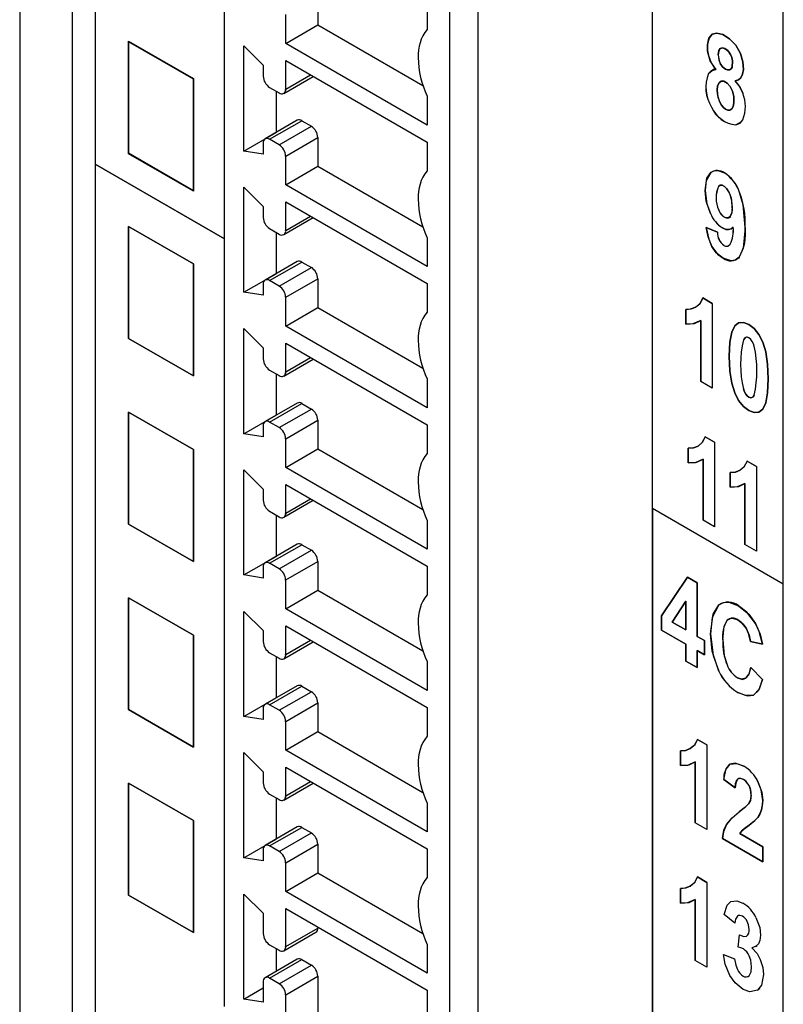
# Model space of a CAD drawing. Header units: millimetres. Extents: x 0 to 1397, y 0 to 1080.
# Tile 16 of 23: x 907 to 949, y 677 to 731. Entities that reach past the tile are written whole.
import ezdxf

# ---------------------------------------------------------------- set-up
doc = ezdxf.new("R2010")
doc.units = ezdxf.units.MM
doc.header["$LTSCALE"] = 5

msp = doc.modelspace()

# ---------------------------------------------------------------- linework, layer by layer
for p, q in [((907.396, 853.865), (907.396, 675.638)), ((910.308, 672.591), (910.308, 853.605)), ((932.58, 834.148), (932.58, 668.029)), ((949.385, 650.032), (949.385, 831.046)), ((942.189, 662.482), (942.189, 828.601)), ((911.545, 763.02), (911.545, 722.986)), ((918.663, 676.666), (918.663, 754.44)), ((931.038, 747.296), (931.038, 669.522)), ((942.189, 704.046), (942.189, 741.768)), ((923.79, 732.226), (923.79, 730.643)), ((929.8, 731.972), (929.8, 730.389)), ((922.022, 729.623), (922.022, 731.205)), ((922.022, 729.623), (923.79, 730.643)), ((923.79, 730.643), (929.572, 727.306)), ((913.384, 723.549), (913.384, 729.705)), ((913.386, 729.752), (916.948, 727.695)), ((913.386, 729.705), (913.386, 729.752)), ((913.386, 729.705), (913.427, 729.728)), ((916.948, 727.648), (913.386, 729.705)), ((913.386, 729.705), (913.386, 723.597)), ((919.724, 729.48), (920.785, 728.421)), ((919.724, 723.703), (919.724, 729.48)), ((929.8, 725.132), (922.022, 729.623)), ((920.785, 728.421), (920.785, 727.816)), ((922.022, 728.684), (929.8, 724.194)), ((922.022, 727.102), (922.022, 728.684)), ((945.642, 728.236), (945.441, 728.12)), ((916.948, 727.695), (916.948, 721.541)), ((916.948, 721.541), (916.948, 727.648)), ((921.918, 726.873), (923.539, 727.809)), ((922.022, 727.102), (923.393, 727.893)), ((921.138, 727.204), (921.668, 726.898)), ((921.492, 726.999), (921.492, 724.724)), ((929.8, 726.715), (929.8, 725.132)), ((922.657, 725.392), (920.888, 724.371)), ((921.138, 724.346), (922.907, 725.367)), ((921.668, 724.04), (923.437, 725.061)), ((922.907, 725.367), (923.437, 725.061)), ((947.049, 725.294), (946.778, 725.137)), ((919.724, 723.703), (921.492, 724.724)), ((921.492, 724.724), (921.498, 724.723)), ((922.022, 723.428), (923.79, 724.448)), ((923.79, 724.448), (923.79, 722.866)), ((920.785, 724.142), (920.785, 723.537)), ((921.668, 724.04), (921.138, 724.346)), ((929.8, 724.194), (929.8, 722.612)), ((913.427, 723.573), (913.384, 723.549)), ((916.948, 721.491), (913.384, 723.549)), ((913.386, 723.597), (916.948, 721.541)), ((920.785, 723.537), (919.724, 723.703)), ((922.022, 721.845), (922.022, 723.428)), ((911.545, 722.986), (918.663, 718.877)), ((911.545, 722.986), (911.545, 673.107)), ((918.663, 718.877), (911.545, 722.986)), ((922.022, 721.845), (923.79, 722.866)), ((923.79, 722.866), (929.572, 719.528)), ((919.724, 721.712), (920.785, 720.654)), ((919.724, 715.936), (919.724, 721.712)), ((929.8, 717.355), (922.022, 721.845)), ((916.948, 721.541), (916.948, 721.491)), ((920.785, 720.654), (920.785, 720.049)), ((922.022, 720.917), (929.8, 716.427)), ((922.022, 719.335), (922.022, 720.917)), ((922.022, 719.335), (923.393, 720.126)), ((946.41, 720.054), (946.491, 720.101)), ((916.948, 717.492), (913.386, 719.549)), ((913.386, 719.549), (913.386, 713.394)), ((913.386, 719.549), (916.948, 717.492)), ((913.386, 713.394), (913.386, 719.549)), ((921.918, 719.106), (923.539, 720.041)), ((921.138, 719.437), (921.668, 719.13)), ((921.492, 719.232), (921.492, 716.957)), ((945.15, 719.496), (945.761, 719.239)), ((945.761, 719.239), (945.15, 719.496)), ((946.526, 719.43), (946.632, 719.492)), ((929.8, 718.937), (929.8, 717.355)), ((916.948, 711.338), (916.948, 717.492)), ((916.948, 717.492), (916.948, 711.338)), ((922.657, 717.624), (920.888, 716.603)), ((921.138, 716.579), (922.907, 717.6)), ((922.907, 717.6), (923.437, 717.293)), ((946.786, 717.73), (946.991, 717.848)), ((919.724, 715.936), (921.492, 716.957)), ((921.492, 716.957), (921.498, 716.956)), ((921.668, 716.273), (923.437, 717.293)), ((920.785, 716.375), (920.785, 715.769)), ((921.668, 716.273), (921.138, 716.579)), ((922.022, 715.66), (923.79, 716.681)), ((923.79, 716.681), (923.79, 715.099)), ((929.8, 716.427), (929.8, 714.844)), ((920.785, 715.769), (919.724, 715.936)), ((922.022, 714.078), (922.022, 715.66)), ((945.473, 715.327), (944.963, 715.622)), ((944.963, 715.622), (945.473, 715.327)), ((945.473, 715.327), (945.473, 710.672)), ((945.473, 715.327), (945.473, 710.672)), ((922.022, 714.078), (923.79, 715.099)), ((923.79, 715.099), (929.572, 711.761)), ((944.026, 714.992), (944.026, 714.185)), ((944.026, 714.185), (944.026, 714.992)), ((944.843, 714.387), (944.843, 711.036)), ((944.843, 711.036), (944.843, 714.387)), ((919.724, 713.935), (920.785, 712.877)), ((919.724, 708.158), (919.724, 713.935)), ((929.8, 709.587), (922.022, 714.078)), ((913.386, 713.394), (916.948, 711.338)), ((916.948, 711.338), (913.386, 713.394)), ((922.022, 713.14), (929.8, 708.649)), ((922.022, 711.557), (922.022, 713.14)), ((920.785, 712.877), (920.785, 712.271)), ((921.918, 711.328), (923.539, 712.264)), ((922.022, 711.557), (923.393, 712.348)), ((921.138, 711.659), (921.668, 711.353)), ((921.492, 711.455), (921.492, 709.179)), ((929.8, 711.17), (929.8, 709.587)), ((945.473, 710.672), (944.843, 711.036)), ((945.473, 710.672), (944.843, 711.036)), ((922.657, 709.847), (920.888, 708.826)), ((921.138, 708.801), (922.907, 709.822)), ((922.907, 709.822), (923.437, 709.516)), ((913.386, 709.346), (916.948, 707.289)), ((913.386, 703.192), (913.386, 709.346)), ((913.386, 709.346), (913.386, 703.192)), ((916.948, 707.289), (913.386, 709.346)), ((921.668, 708.495), (923.437, 709.516)), ((919.724, 708.158), (921.492, 709.179)), ((921.668, 708.495), (921.138, 708.801)), ((921.492, 709.179), (921.498, 709.178)), ((922.022, 707.883), (923.79, 708.904)), ((923.79, 708.904), (923.79, 707.321)), ((920.785, 707.992), (919.724, 708.158)), ((920.785, 708.597), (920.785, 707.992)), ((929.8, 708.649), (929.8, 707.067)), ((922.022, 706.3), (922.022, 707.883)), ((945.599, 707.693), (945.089, 707.987)), ((945.089, 707.987), (945.599, 707.693)), ((945.599, 707.693), (945.599, 703.037)), ((945.599, 707.693), (945.599, 703.037)), ((916.948, 707.289), (916.948, 701.135)), ((916.948, 701.135), (916.948, 707.289)), ((922.022, 706.3), (923.79, 707.321)), ((923.79, 707.321), (929.572, 703.984)), ((944.152, 707.357), (944.152, 706.551)), ((944.152, 706.551), (944.152, 707.357)), ((944.969, 706.753), (944.969, 703.401)), ((944.969, 703.401), (944.969, 706.753)), ((947.397, 706.655), (947.907, 706.361)), ((947.907, 706.361), (947.397, 706.655)), ((919.724, 706.167), (920.785, 705.109)), ((919.724, 700.391), (919.724, 706.167)), ((929.8, 701.81), (922.022, 706.3)), ((946.46, 705.219), (946.46, 706.025)), ((946.46, 706.025), (946.46, 705.219)), ((947.907, 706.361), (947.907, 701.705)), ((947.907, 706.361), (947.907, 701.705)), ((920.785, 705.109), (920.785, 704.504)), ((922.022, 705.372), (929.8, 700.882)), ((922.022, 703.79), (922.022, 705.372)), ((947.276, 702.069), (947.276, 705.421)), ((947.276, 705.421), (947.276, 702.069)), ((921.918, 703.561), (923.539, 704.496)), ((922.022, 703.79), (923.393, 704.581)), ((921.138, 703.892), (921.668, 703.586)), ((949.385, 699.892), (942.189, 704.046)), ((942.189, 704.046), (942.189, 662.482)), ((949.385, 699.892), (942.189, 704.046)), ((921.492, 703.687), (921.492, 701.412)), ((929.8, 703.392), (929.8, 701.81)), ((945.599, 703.037), (944.969, 703.401)), ((945.599, 703.037), (944.969, 703.401)), ((916.948, 701.135), (913.386, 703.192)), ((913.386, 703.192), (916.948, 701.135)), ((922.657, 702.079), (920.888, 701.059)), ((921.138, 701.034), (922.907, 702.055)), ((921.668, 700.728), (923.437, 701.749)), ((922.907, 702.055), (923.437, 701.749)), ((947.907, 701.705), (947.276, 702.069)), ((947.907, 701.705), (947.276, 702.069)), ((919.724, 700.391), (921.492, 701.412)), ((921.492, 701.412), (921.498, 701.411)), ((922.022, 700.115), (923.79, 701.136)), ((923.79, 701.136), (923.79, 699.554)), ((920.785, 700.83), (920.785, 700.224)), ((921.668, 700.728), (921.138, 701.034)), ((929.8, 700.882), (929.8, 699.299)), ((920.785, 700.224), (919.724, 700.391)), ((922.022, 698.533), (922.022, 700.115)), ((944.113, 700.262), (942.686, 698.143)), ((942.686, 698.143), (944.113, 700.262)), ((944.645, 699.955), (944.113, 700.262)), ((944.113, 700.262), (944.645, 699.955)), ((922.022, 698.533), (923.79, 699.554)), ((923.79, 699.554), (929.572, 696.216)), ((944.645, 697.015), (944.645, 699.955)), ((944.645, 699.955), (944.645, 697.015)), ((913.386, 699.143), (916.948, 697.087)), ((913.386, 692.989), (913.386, 699.143)), ((913.386, 699.143), (913.386, 692.989)), ((916.948, 697.087), (913.386, 699.143)), ((929.8, 694.043), (922.022, 698.533)), ((943.278, 697.805), (944.034, 698.952)), ((944.034, 698.952), (943.278, 697.805)), ((944.034, 698.952), (944.034, 697.368)), ((944.034, 697.368), (944.034, 698.952)), ((919.724, 698.39), (920.785, 697.332)), ((919.724, 692.613), (919.724, 698.39)), ((942.686, 698.143), (942.686, 697.365)), ((942.686, 697.365), (942.686, 698.143)), ((946.295, 697.898), (946.472, 698.001)), ((920.785, 697.332), (920.785, 696.727)), ((922.022, 697.595), (929.8, 693.104)), ((922.022, 696.012), (922.022, 697.595)), ((942.686, 697.365), (944.034, 696.586)), ((944.034, 696.586), (942.686, 697.365)), ((944.034, 697.368), (943.278, 697.805)), ((943.278, 697.805), (944.034, 697.368)), ((916.948, 697.087), (916.948, 690.932)), ((916.948, 690.932), (916.948, 697.087)), ((922.022, 696.012), (923.393, 696.803)), ((945.053, 696.78), (944.645, 697.015)), ((944.645, 697.015), (945.053, 696.78)), ((921.918, 695.783), (923.539, 696.719)), ((944.034, 696.586), (944.034, 695.652)), ((944.034, 695.652), (944.034, 696.586)), ((945.053, 695.998), (945.053, 696.78)), ((945.053, 696.78), (945.053, 695.998)), ((948.243, 696.584), (947.586, 696.741)), ((947.586, 696.741), (948.243, 696.584)), ((921.138, 696.114), (921.668, 695.808)), ((921.492, 695.91), (921.492, 693.634)), ((944.645, 696.233), (945.053, 695.998)), ((944.645, 695.299), (944.645, 696.233)), ((944.645, 696.233), (944.645, 695.299)), ((945.053, 695.998), (944.645, 696.233)), ((929.8, 695.625), (929.8, 694.043)), ((944.034, 695.652), (944.645, 695.299)), ((944.645, 695.299), (944.034, 695.652)), ((947.605, 695.297), (948.249, 694.637)), ((948.249, 694.637), (947.605, 695.297)), ((922.657, 694.302), (920.888, 693.281)), ((921.138, 693.256), (922.907, 694.277)), ((922.907, 694.277), (923.437, 693.971)), ((919.724, 692.613), (921.492, 693.634)), ((921.492, 693.634), (921.498, 693.633)), ((921.668, 692.95), (923.437, 693.971)), ((920.785, 693.052), (920.785, 692.447)), ((921.668, 692.95), (921.138, 693.256)), ((922.022, 692.338), (923.79, 693.359)), ((923.79, 693.359), (923.79, 691.776)), ((929.8, 693.104), (929.8, 691.522)), ((916.948, 690.932), (913.386, 692.989)), ((913.386, 692.989), (916.948, 690.932)), ((920.785, 692.447), (919.724, 692.613)), ((922.022, 690.755), (922.022, 692.338)), ((922.022, 690.755), (923.79, 691.776)), ((923.79, 691.776), (929.572, 688.439)), ((944.664, 691.346), (945.174, 691.052)), ((945.174, 691.052), (944.664, 691.346)), ((945.174, 691.052), (945.174, 686.396)), ((945.174, 691.052), (945.174, 686.396)), ((919.724, 690.622), (920.785, 689.564)), ((919.724, 684.846), (919.724, 690.622)), ((929.8, 686.265), (922.022, 690.755)), ((943.727, 689.91), (943.727, 690.716)), ((943.727, 690.716), (943.727, 689.91)), ((922.022, 689.827), (929.8, 685.337)), ((922.022, 688.245), (922.022, 689.827)), ((944.543, 686.76), (944.543, 690.112)), ((944.543, 690.112), (944.543, 686.76)), ((920.785, 689.564), (920.785, 688.959)), ((916.948, 686.884), (913.386, 688.94)), ((913.386, 688.94), (913.386, 682.786)), ((913.386, 688.94), (916.948, 686.884)), ((913.386, 682.786), (913.386, 688.94)), ((921.918, 688.016), (923.539, 688.952)), ((922.022, 688.245), (923.393, 689.036)), ((946.111, 689.137), (946.739, 688.686)), ((946.739, 688.686), (946.111, 689.137)), ((921.138, 688.347), (921.668, 688.041)), ((921.492, 688.142), (921.492, 685.867)), ((929.8, 687.847), (929.8, 686.265)), ((916.948, 680.729), (916.948, 686.884)), ((916.948, 686.884), (916.948, 680.729)), ((922.657, 686.535), (920.888, 685.514)), ((921.138, 685.489), (922.907, 686.51)), ((922.907, 686.51), (923.437, 686.204)), ((945.174, 686.396), (944.543, 686.76)), ((945.174, 686.396), (944.543, 686.76)), ((921.668, 685.183), (923.437, 686.204)), ((948.251, 685.446), (946.996, 686.17)), ((946.996, 686.17), (948.251, 685.446)), ((919.724, 684.846), (921.492, 685.867)), ((921.668, 685.183), (921.138, 685.489)), ((921.492, 685.867), (921.498, 685.866)), ((922.022, 684.57), (923.79, 685.591)), ((923.79, 685.591), (923.79, 684.009)), ((946.037, 685.898), (948.251, 684.619)), ((948.251, 684.619), (946.037, 685.898)), ((948.251, 684.619), (948.251, 685.446)), ((948.251, 685.446), (948.251, 684.619)), ((920.785, 685.285), (920.785, 684.68)), ((929.8, 685.337), (929.8, 683.755)), ((920.785, 684.68), (919.724, 684.846)), ((922.022, 682.988), (922.022, 684.57)), ((922.022, 682.988), (923.79, 684.009)), ((923.79, 684.009), (929.572, 680.671)), ((945.174, 683.49), (944.664, 683.785)), ((944.664, 683.785), (945.174, 683.49)), ((945.174, 683.49), (945.174, 678.835)), ((945.174, 683.49), (945.174, 678.835)), ((913.386, 682.786), (916.948, 680.729)), ((916.948, 680.729), (913.386, 682.786)), ((919.724, 682.845), (920.785, 681.787)), ((919.724, 677.069), (919.724, 682.845)), ((929.8, 678.498), (922.022, 682.988)), ((943.727, 683.155), (943.727, 682.348)), ((943.727, 682.348), (943.727, 683.155)), ((944.543, 682.55), (944.543, 679.199)), ((944.543, 679.199), (944.543, 682.55)), ((920.785, 681.787), (920.785, 680.671)), ((922.022, 682.05), (929.8, 677.56)), ((922.022, 679.957), (922.022, 682.05)), ((946.725, 681.243), (946.141, 681.719)), ((946.725, 681.243), (946.141, 681.719)), ((921.918, 679.728), (923.687, 680.749)), ((922.022, 679.957), (923.79, 680.978)), ((923.79, 681.029), (923.79, 680.978)), ((946.906, 679.927), (946.974, 680.612)), ((946.906, 679.927), (946.974, 680.612)), ((921.138, 680.059), (921.668, 679.753)), ((929.8, 680.08), (929.8, 678.498)), ((947.864, 679.966), (947.955, 680.019)), ((921.492, 679.854), (921.492, 678.595)), ((946.095, 679.531), (946.706, 679.283)), ((946.095, 679.531), (946.706, 679.283)), ((922.657, 679.267), (920.888, 678.246)), ((921.138, 678.222), (922.907, 679.243)), ((921.668, 677.916), (923.437, 678.936)), ((922.907, 679.243), (923.437, 678.936)), ((945.174, 678.835), (944.543, 679.199)), ((945.174, 678.835), (944.543, 679.199)), ((920.785, 678.018), (920.785, 676.902)), ((921.668, 677.916), (921.138, 678.222)), ((922.022, 677.303), (923.79, 678.324)), ((923.79, 678.324), (923.79, 676.23)), ((947.407, 678.296), (947.518, 678.36)), ((919.724, 677.069), (920.785, 677.681)), ((922.022, 675.21), (922.022, 677.303)), ((929.8, 677.56), (929.8, 675.977)), ((947.956, 677.56), (948.115, 677.652)), ((920.785, 676.902), (919.724, 677.069))]:
    msp.add_line(p, q)
at = {"flags": 128}
for points in [[(945.679, 728.181), (945.37, 728.664), (945.225, 729.194), (945.217, 729.533), (945.297, 729.9), (945.481, 730.122)], [(945.481, 730.122), (945.303, 729.914), (945.22, 729.572), (945.221, 729.233), (945.267, 728.961), (945.423, 728.556), (945.679, 728.181)], [(946.736, 727.57), (946.915, 727.615), (947.054, 727.734), (947.148, 727.927), (947.189, 728.189), (947.162, 728.611), (947.025, 729.073), (946.779, 729.518), (946.432, 729.875), (946.058, 730.103), (945.737, 730.187), (945.481, 730.122)], [(945.481, 730.122), (945.737, 730.187), (946.058, 730.103), (946.432, 729.875), (946.779, 729.518), (947.025, 729.073), (947.162, 728.611), (947.189, 728.189), (947.148, 727.927), (947.054, 727.734), (946.915, 727.615), (946.736, 727.57)], [(945.922, 729.338), (945.832, 729.192), (945.81, 729)], [(945.81, 729), (945.845, 729.233), (945.922, 729.338)], [(946.488, 729.013), (946.347, 729.212), (946.169, 729.34), (946.034, 729.375), (945.922, 729.338)], [(945.922, 729.338), (946.068, 729.372), (946.25, 729.294), (946.38, 729.175), (946.488, 729.013)], [(945.81, 729), (945.845, 728.716), (945.921, 728.52)], [(945.921, 728.52), (946.047, 728.339), (946.202, 728.213), (946.323, 728.163), (946.427, 728.165), (946.513, 728.216), (946.571, 728.321), (946.592, 728.671), (946.556, 728.85), (946.488, 729.013)], [(946.488, 729.013), (946.556, 728.85), (946.592, 728.671), (946.571, 728.321), (946.513, 728.216), (946.427, 728.165), (946.323, 728.163), (946.202, 728.213), (946.047, 728.339), (945.921, 728.52)], [(945.679, 728.181), (945.421, 728.108), (945.272, 727.957)], [(945.272, 727.957), (945.47, 728.135), (945.679, 728.181)], [(945.75, 727.048), (945.775, 727.291), (945.852, 727.455), (945.972, 727.539), (946.116, 727.535), (946.3, 727.43), (946.462, 727.243), (946.591, 726.986), (946.66, 726.692), (946.665, 726.36), (946.627, 726.154), (946.553, 726.02), (946.451, 725.956), (946.331, 725.954), (946.211, 726.005), (946.091, 726.098), (945.983, 726.228), (945.887, 726.394)], [(945.887, 726.394), (945.983, 726.228), (946.091, 726.098), (946.211, 726.005), (946.331, 725.954), (946.451, 725.956), (946.553, 726.02), (946.627, 726.154), (946.665, 726.36), (946.66, 726.692), (946.591, 726.986), (946.462, 727.243), (946.3, 727.43), (946.116, 727.535), (945.972, 727.539), (945.852, 727.455), (945.775, 727.291), (945.75, 727.048)], [(947.158, 726.882), (946.957, 727.279), (946.736, 727.57)], [(946.736, 727.57), (947.008, 727.196), (947.158, 726.882)], [(945.887, 726.394), (945.776, 726.738), (945.75, 727.048)], [(945.75, 727.048), (945.793, 726.659), (945.887, 726.394)], [(946.778, 725.137), (947.018, 725.241), (947.16, 725.419)], [(947.16, 725.419), (946.972, 725.208), (946.778, 725.137)], [(945.087, 721.538), (945.182, 722.206), (945.391, 722.516)], [(945.391, 722.516), (945.146, 722.088), (945.087, 721.538)], [(945.391, 722.516), (945.572, 722.613), (945.776, 722.632), (946.142, 722.503)], [(946.58, 720.609), (946.555, 720.954), (946.48, 721.257), (946.388, 721.462), (946.286, 721.624), (946.159, 721.752), (946.03, 721.818), (945.918, 721.819), (945.823, 721.757)], [(945.823, 721.757), (945.918, 721.819), (946.03, 721.818), (946.159, 721.752), (946.286, 721.624), (946.415, 721.41), (946.518, 721.132), (946.58, 720.609)], [(945.376, 720.271), (945.143, 720.954), (945.087, 721.538)], [(945.087, 721.538), (945.177, 720.802), (945.376, 720.271)], [(947.287, 719.502), (947.186, 720.743), (946.964, 721.486)], [(945.834, 720.453), (945.937, 720.266), (946.057, 720.129), (946.189, 720.041), (946.331, 720.019), (946.453, 720.085)], [(946.453, 720.085), (946.351, 720.024), (946.234, 720.025), (946.103, 720.091), (945.957, 720.238), (945.834, 720.453)], [(946.58, 720.609), (946.54, 720.248), (946.453, 720.085)], [(945.461, 718.444), (945.244, 718.983), (945.15, 719.496)], [(945.15, 719.496), (945.281, 718.857), (945.461, 718.444)], [(946.369, 719.381), (946.193, 719.403), (946.04, 719.473)], [(946.04, 719.473), (946.233, 719.392), (946.369, 719.381)], [(946.635, 719.519), (946.494, 719.414), (946.369, 719.381)], [(946.369, 719.381), (946.525, 719.43), (946.635, 719.519)], [(947.287, 719.502), (947.182, 718.359), (946.95, 717.861)], [(946.076, 717.806), (945.699, 718.112), (945.461, 718.444)], [(945.461, 718.444), (945.773, 718.036), (946.076, 717.806)], [(946.117, 718.517), (946.229, 718.472), (946.329, 718.475), (946.462, 718.575)], [(946.95, 717.861), (946.746, 717.71), (946.51, 717.664), (946.076, 717.806)], [(944.963, 715.622), (944.786, 715.291), (944.571, 715.117)], [(944.571, 715.117), (944.833, 715.351), (944.963, 715.622)], [(944.571, 715.117), (944.261, 715.002), (944.026, 714.992)], [(944.026, 714.992), (944.327, 715.017), (944.571, 715.117)], [(944.026, 714.185), (944.51, 714.223), (944.843, 714.387)], [(944.843, 714.387), (944.412, 714.198), (944.026, 714.185)], [(947.485, 714.166), (947.187, 714.279), (946.929, 714.252), (946.712, 714.085), (946.547, 713.743), (946.449, 713.189), (946.416, 712.424), (946.449, 711.607), (946.547, 710.932), (946.712, 710.4), (946.929, 709.984), (947.188, 709.661), (947.487, 709.43)], [(947.487, 709.43), (947.188, 709.661), (946.929, 709.984), (946.712, 710.4), (946.547, 710.932), (946.449, 711.607), (946.416, 712.424), (946.449, 713.189), (946.547, 713.743), (946.712, 714.085), (946.929, 714.252), (947.187, 714.279), (947.485, 714.166)], [(947.487, 709.43), (947.785, 709.317), (948.043, 709.344), (948.26, 709.511), (948.425, 709.854), (948.523, 710.41), (948.556, 711.179), (948.523, 711.987), (948.425, 712.658), (948.26, 713.192), (948.042, 713.61), (947.784, 713.935), (947.485, 714.166)], [(947.485, 714.166), (947.784, 713.935), (948.042, 713.61), (948.26, 713.192), (948.425, 712.658), (948.523, 711.987), (948.556, 711.179), (948.523, 710.41), (948.425, 709.854), (948.26, 709.511), (948.043, 709.344), (947.785, 709.317), (947.487, 709.43)], [(947.486, 713.428), (947.387, 713.463), (947.3, 713.446), (947.188, 713.316)], [(947.786, 710.28), (947.726, 710.19), (947.656, 710.141), (947.576, 710.134), (947.486, 710.168), (947.397, 710.237), (947.318, 710.336), (947.248, 710.465), (947.188, 710.623)], [(947.188, 710.623), (947.248, 710.465), (947.318, 710.336), (947.397, 710.237), (947.486, 710.168), (947.576, 710.134), (947.656, 710.141), (947.726, 710.19), (947.786, 710.28)], [(945.089, 707.987), (944.912, 707.657), (944.697, 707.483)], [(944.697, 707.483), (944.959, 707.717), (945.089, 707.987)], [(944.697, 707.483), (944.387, 707.367), (944.152, 707.357)], [(944.152, 707.357), (944.453, 707.382), (944.697, 707.483)], [(944.152, 706.551), (944.636, 706.588), (944.969, 706.753)], [(944.969, 706.753), (944.538, 706.564), (944.152, 706.551)], [(947.005, 706.151), (947.267, 706.385), (947.397, 706.655)], [(947.397, 706.655), (947.22, 706.324), (947.005, 706.151)], [(946.46, 706.025), (946.76, 706.05), (947.005, 706.151)], [(947.005, 706.151), (946.695, 706.035), (946.46, 706.025)], [(947.276, 705.421), (946.846, 705.232), (946.46, 705.219)], [(946.46, 705.219), (946.944, 705.256), (947.276, 705.421)], [(945.38, 697.154), (945.525, 698.238), (945.843, 698.744)], [(945.843, 698.744), (945.469, 698.047), (945.38, 697.154)], [(945.843, 698.744), (946.091, 698.882), (946.382, 698.903), (946.927, 698.701)], [(946.927, 698.701), (947.491, 698.239), (947.854, 697.729)], [(947.854, 697.729), (947.379, 698.355), (946.927, 698.701)], [(946.065, 696.819), (946.137, 697.574), (946.295, 697.898)], [(946.295, 697.898), (946.435, 697.994), (946.596, 698.021), (946.891, 697.921)], [(947.334, 697.464), (947.103, 697.76), (946.891, 697.921)], [(946.891, 697.921), (947.156, 697.705), (947.334, 697.464)], [(947.586, 696.741), (947.476, 697.172), (947.334, 697.464)], [(947.334, 697.464), (947.506, 697.085), (947.586, 696.741)], [(947.854, 697.729), (948.107, 697.141), (948.243, 696.584)], [(948.243, 696.584), (948.06, 697.279), (947.854, 697.729)], [(945.84, 695.103), (945.469, 696.204), (945.38, 697.154)], [(945.38, 697.154), (945.524, 695.958), (945.84, 695.103)], [(946.065, 696.819), (946.135, 695.955), (946.289, 695.442)], [(947.328, 694.708), (947.509, 694.954), (947.605, 695.297)], [(947.605, 695.297), (947.476, 694.884), (947.328, 694.708)], [(946.873, 694.735), (947.145, 694.652), (947.328, 694.708)], [(947.328, 694.708), (947.091, 694.655), (946.873, 694.735)], [(948.249, 694.637), (948.017, 694.03), (947.747, 693.788)], [(947.747, 693.788), (948.078, 694.132), (948.249, 694.637)], [(947.747, 693.788), (947.304, 693.755), (946.884, 693.928)], [(946.884, 693.928), (947.407, 693.738), (947.747, 693.788)], [(943.727, 690.716), (944.027, 690.741), (944.272, 690.842)], [(944.272, 690.842), (943.962, 690.726), (943.727, 690.716)], [(944.272, 690.842), (944.534, 691.076), (944.664, 691.346)], [(944.664, 691.346), (944.487, 691.015), (944.272, 690.842)], [(944.543, 690.112), (944.113, 689.923), (943.727, 689.91)], [(943.727, 689.91), (944.211, 689.947), (944.543, 690.112)], [(946.111, 689.137), (946.246, 689.735), (946.452, 689.982)], [(947.207, 689.878), (946.738, 690.044), (946.452, 689.982)], [(946.452, 689.982), (946.829, 690.032), (947.207, 689.878)], [(946.739, 688.686), (946.764, 688.917), (946.817, 689.081), (946.897, 689.18), (947.025, 689.211), (947.191, 689.15)], [(947.191, 689.15), (947.048, 689.208), (946.932, 689.199), (946.842, 689.124), (946.772, 688.951), (946.739, 688.686)], [(947.5, 688.816), (947.345, 689.031), (947.191, 689.15)], [(947.618, 688.29), (947.581, 688.604), (947.5, 688.816)], [(948.251, 687.994), (948.169, 688.569), (947.988, 689.038)], [(947.988, 689.038), (948.2, 688.444), (948.251, 687.994)], [(947.618, 688.29), (947.574, 687.998), (947.476, 687.806)], [(947.476, 687.806), (947.591, 688.056), (947.618, 688.29)], [(947.476, 687.806), (947.268, 687.599), (946.963, 687.362)], [(946.963, 687.362), (947.329, 687.652), (947.476, 687.806)], [(948.184, 687.481), (948.238, 687.755), (948.251, 687.994)], [(948.251, 687.994), (948.23, 687.693), (948.184, 687.481)], [(946.963, 687.362), (946.482, 686.954), (946.255, 686.662)], [(946.255, 686.662), (946.567, 687.038), (946.963, 687.362)], [(947.511, 686.642), (947.818, 686.888), (947.977, 687.063)], [(947.977, 687.063), (947.762, 686.838), (947.511, 686.642)], [(947.977, 687.063), (948.111, 687.288), (948.184, 687.481)], [(948.184, 687.481), (948.086, 687.238), (947.977, 687.063)], [(946.255, 686.662), (946.097, 686.266), (946.037, 685.898)], [(946.037, 685.898), (946.123, 686.358), (946.255, 686.662)], [(947.127, 686.342), (947.287, 686.475), (947.511, 686.642)], [(947.511, 686.642), (947.241, 686.439), (947.127, 686.342)], [(946.996, 686.17), (947.062, 686.27), (947.127, 686.342)], [(947.127, 686.342), (947.046, 686.249), (946.996, 686.17)], [(944.272, 683.28), (943.962, 683.165), (943.727, 683.155)], [(943.727, 683.155), (944.027, 683.18), (944.272, 683.28)], [(944.664, 683.785), (944.487, 683.454), (944.272, 683.28)], [(944.272, 683.28), (944.534, 683.514), (944.664, 683.785)], [(943.727, 682.348), (944.211, 682.386), (944.543, 682.55)], [(944.543, 682.55), (944.113, 682.361), (943.727, 682.348)], [(946.141, 681.719), (946.297, 682.233), (946.495, 682.439)], [(946.141, 681.719), (946.297, 682.233), (946.495, 682.439)], [(946.495, 682.439), (946.833, 682.477), (947.159, 682.344)], [(946.495, 682.439), (946.833, 682.477), (947.159, 682.344)], [(946.864, 681.627), (946.763, 681.463), (946.725, 681.243)], [(946.864, 681.627), (946.763, 681.463), (946.725, 681.243)], [(947.503, 680.903), (947.471, 681.158), (947.401, 681.338)], [(947.503, 680.903), (947.471, 681.158), (947.401, 681.338)], [(947.874, 681.561), (948.088, 680.999), (948.139, 680.59)], [(947.874, 681.561), (948.088, 680.999), (948.139, 680.59)], [(946.974, 680.612), (947.217, 680.516), (947.363, 680.539)], [(946.974, 680.612), (947.217, 680.516), (947.363, 680.539)], [(948.139, 680.59), (948.102, 680.291), (948.02, 680.112)], [(948.139, 680.59), (948.102, 680.291), (948.02, 680.112)], [(948.02, 680.112), (947.849, 679.957), (947.662, 679.892)], [(948.02, 680.112), (947.849, 679.957), (947.662, 679.892)], [(946.444, 678.373), (946.187, 678.994), (946.095, 679.531)], [(946.444, 678.373), (946.187, 678.994), (946.095, 679.531)], [(947.195, 679.827), (947.044, 679.893), (946.906, 679.927)], [(947.195, 679.827), (947.044, 679.893), (946.906, 679.927)], [(947.662, 679.892), (947.94, 679.572), (948.113, 679.255)], [(947.662, 679.892), (947.94, 679.572), (948.113, 679.255)], [(946.706, 679.283), (946.767, 678.929), (946.863, 678.692)], [(946.706, 679.283), (946.767, 678.929), (946.863, 678.692)], [(947.637, 678.846), (947.597, 679.203), (947.508, 679.453)], [(947.637, 678.846), (947.597, 679.203), (947.508, 679.453)], [(948.113, 679.255), (948.253, 678.803), (948.287, 678.427)], [(948.113, 679.255), (948.253, 678.803), (948.287, 678.427)], [(947.503, 678.354), (947.611, 678.572), (947.637, 678.846)], [(947.503, 678.354), (947.611, 678.572), (947.637, 678.846)], [(948.287, 678.427), (948.184, 677.843), (947.959, 677.564)], [(948.287, 678.427), (948.184, 677.843), (947.959, 677.564)], [(947.178, 677.599), (946.735, 677.965), (946.444, 678.373)], [(947.178, 677.599), (946.735, 677.965), (946.444, 678.373)], [(947.959, 677.564), (947.553, 677.463), (947.178, 677.599)], [(947.959, 677.564), (947.553, 677.463), (947.178, 677.599)]]:
    msp.add_lwpolyline(points, dxfattribs=at)
for centre, radius, start, end in [((931.583, 728.966), 2.282, 141.397, 183.2139), ((934.654, 728.966), 5.35, 181.3698, 204.8787), ((946.803, 728.977), 0.993, 178.6913, 207.3939), ((921.552, 727.851), 0.768, 182.6055, 237.3945), ((947.083, 727.195), 1.965, 157.1687, 213.3175), ((947.165, 727.202), 2.038, 158.2541, 212.2321), ((921.806, 727.067), 0.218, 230.7967, 9.214), ((945.347, 726.149), 1.954, 338.0654, 22.0538), ((945.301, 726.148), 1.997, 338.566, 21.5532), ((946.964, 726.794), 1.668, 204.0246, 263.5651), ((946.915, 726.726), 1.595, 202.5218, 265.0679), ((922.76, 725.162), 0.251, 54.3824, 114.3071), ((923.023, 724.413), 0.768, 2.6055, 57.3945), ((921, 724.177), 0.218, 50.7967, 189.214), ((921.254, 723.393), 0.768, 2.6055, 57.3945), ((931.583, 721.188), 2.282, 141.397, 183.2139), ((945.757, 721.988), 0.643, 53.254, 124.7715), ((945.039, 720.77), 2.054, 20.3956, 57.5187), ((944.947, 720.696), 2.166, 21.3865, 56.5279), ((947.283, 721.117), 1.595, 156.3345, 204.6284), ((947.304, 721.117), 1.613, 156.6343, 204.3286), ((942.482, 719.737), 4.811, 357.205, 21.3146), ((934.654, 721.188), 5.35, 181.3698, 204.8787), ((947.002, 720.95), 1.763, 202.662, 236.9291), ((947.098, 721.029), 1.882, 203.7758, 235.8153), ((945.87, 720.504), 0.718, 324.2821, 8.3912), ((921.552, 720.084), 0.768, 182.6055, 237.3945), ((921.806, 719.3), 0.218, 230.7967, 9.214), ((946.617, 719.213), 0.857, 178.2497, 234.2869), ((946.631, 719.22), 0.871, 178.7404, 233.7962), ((944.688, 719.387), 1.952, 335.4048, 3.8652), ((944.913, 719.346), 1.731, 333.5441, 5.726), ((944.856, 719.147), 2.457, 328.4612, 8.3218), ((946.262, 718.71), 0.242, 233.1054, 325.9807), ((922.76, 717.395), 0.251, 54.3824, 114.3071), ((946.482, 718.327), 0.66, 232.0283, 315.186), ((923.023, 716.646), 0.768, 2.6055, 57.3945), ((921, 716.41), 0.218, 50.7967, 189.214), ((921.254, 715.625), 0.768, 2.6055, 57.3945), ((931.583, 713.421), 2.282, 141.397, 183.2139), ((934.654, 713.421), 5.35, 181.3698, 204.8787), ((953.004, 711.97), 5.97, 166.9705, 193.0295), ((953.141, 711.97), 6.103, 167.2589, 192.7411), ((947.378, 713.264), 0.197, 56.6082, 164.7207), ((947.059, 712.821), 0.742, 11.573, 54.8375), ((947.042, 712.81), 0.761, 12.1349, 54.2756), ((941.881, 711.625), 6.057, 347.1657, 12.8343), ((941.741, 711.625), 6.192, 347.4517, 12.5483), ((921.552, 712.306), 0.768, 182.6055, 237.3945), ((921.806, 711.522), 0.218, 230.7967, 9.214), ((922.76, 709.618), 0.251, 54.3824, 114.3071), ((923.023, 708.869), 0.768, 2.6055, 57.3945), ((921, 708.632), 0.218, 50.7967, 189.214), ((921.254, 707.848), 0.768, 2.6055, 57.3945), ((931.583, 705.643), 2.282, 141.397, 183.2139), ((934.654, 705.643), 5.35, 181.3698, 204.8787), ((921.552, 704.539), 0.768, 182.6055, 237.3945), ((921.806, 703.755), 0.218, 230.7967, 9.214), ((922.76, 701.85), 0.251, 54.3824, 114.3071), ((923.023, 701.101), 0.768, 2.6055, 57.3945), ((921, 700.865), 0.218, 50.7967, 189.214), ((921.254, 700.08), 0.768, 2.6055, 57.3945), ((931.583, 697.876), 2.282, 141.397, 183.2139), ((946.355, 697.978), 0.922, 51.6635, 123.7579), ((947.599, 697.056), 1.553, 147.127, 188.7627), ((946.607, 697.556), 0.463, 52.1111, 132.3263), ((934.654, 697.876), 5.35, 181.3698, 204.8787), ((949.37, 696.652), 3.309, 177.1059, 201.437), ((921.552, 696.761), 0.768, 182.6055, 237.3945), ((921.806, 695.977), 0.218, 230.7967, 9.214), ((947.697, 696.009), 1.518, 201.9339, 237.1079), ((947.642, 695.964), 1.45, 201.0809, 237.9609), ((948.257, 696.199), 2.654, 204.3933, 238.8465), ((948.322, 696.257), 2.737, 204.9316, 238.3082), ((922.76, 694.073), 0.251, 54.3824, 114.3071), ((923.023, 693.324), 0.768, 2.6055, 57.3945), ((921, 693.087), 0.218, 50.7967, 189.214), ((921.254, 692.303), 0.768, 2.6055, 57.3945), ((931.583, 690.098), 2.282, 141.397, 183.2139), ((934.654, 690.098), 5.35, 181.3698, 204.8787), ((947.099, 689.229), 0.992, 130.6646, 185.3167), ((946.256, 688.21), 1.92, 25.5465, 60.3024), ((946.257, 688.211), 1.918, 25.5329, 60.316), ((921.552, 688.994), 0.768, 182.6055, 237.3945), ((946.781, 688.46), 0.803, 26.3335, 59.3057), ((946.522, 688.321), 1.097, 358.378, 26.8519), ((921.806, 688.21), 0.218, 230.7967, 9.214), ((922.76, 686.305), 0.251, 54.3824, 114.3071), ((923.023, 685.556), 0.768, 2.6055, 57.3945), ((921, 685.32), 0.218, 50.7967, 189.214), ((921.254, 684.535), 0.768, 2.6055, 57.3945), ((931.583, 682.331), 2.282, 141.397, 183.2139), ((934.654, 682.331), 5.35, 181.3698, 204.8787), ((946.236, 680.783), 1.814, 25.4217, 59.3914), ((946.236, 680.783), 1.814, 25.4217, 59.3914), ((946.999, 681.429), 0.24, 54.0822, 124.4713), ((946.999, 681.429), 0.24, 54.0822, 124.4713), ((946.776, 681.028), 0.698, 26.3282, 58.5258), ((946.776, 681.028), 0.698, 26.3282, 58.5258), ((921.552, 680.706), 0.768, 182.6055, 237.3945), ((923.553, 680.948), 0.24, 304.0564, 7.2558), ((947.142, 680.834), 0.368, 306.8589, 10.9762), ((947.142, 680.834), 0.368, 306.8589, 10.9762), ((921.806, 679.922), 0.218, 230.7967, 9.214), ((946.723, 679.114), 0.855, 23.3526, 56.5172), ((946.723, 679.114), 0.855, 23.3526, 56.5172), ((922.76, 679.038), 0.251, 54.3824, 114.3071), ((923.023, 678.289), 0.768, 2.6055, 57.3945), ((947.646, 679.067), 0.869, 205.6362, 237.0223), ((947.646, 679.067), 0.869, 205.6362, 237.0223), ((921, 678.052), 0.218, 50.7967, 189.214), ((921.254, 677.268), 0.768, 2.6055, 57.3945), ((947.328, 678.548), 0.26, 233.3058, 312.0722), ((947.328, 678.548), 0.26, 233.3058, 312.0722)]:
    msp.add_arc(centre, radius, start, end)

doc.saveas('drawing.dxf')
